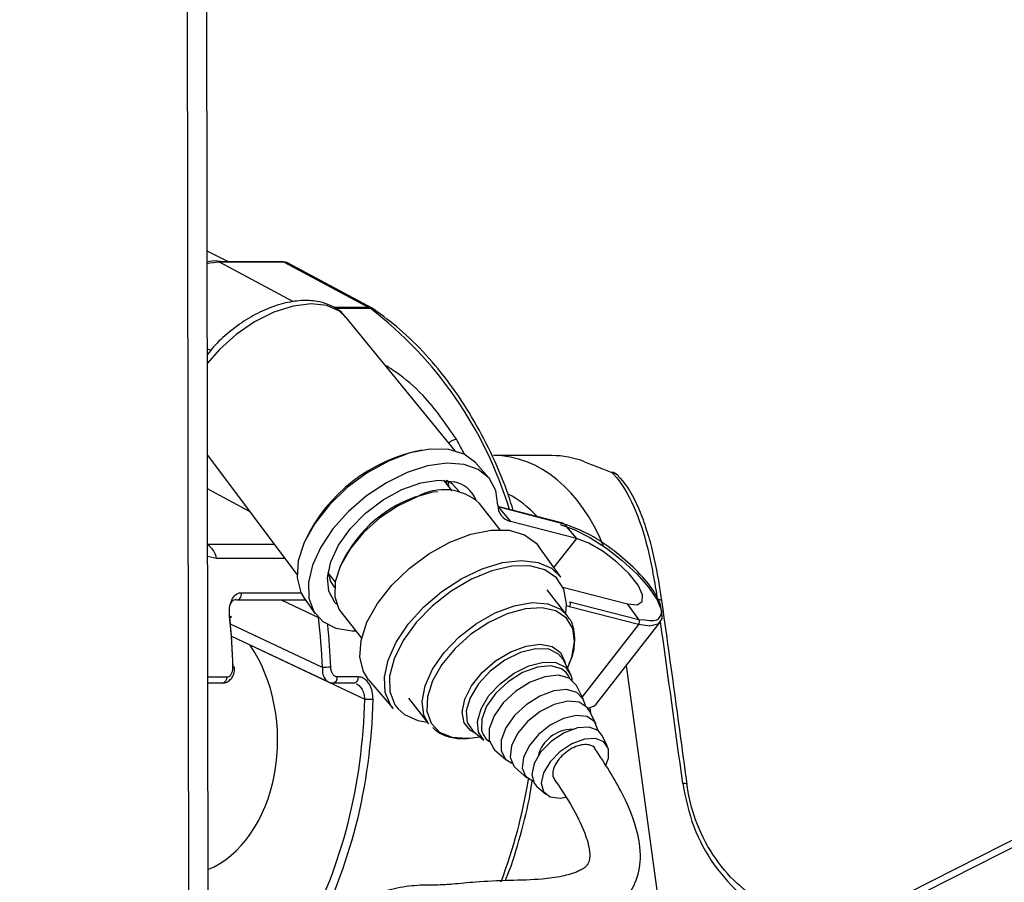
# Paper-space layout '3M DUO In Ground Anchor' of a CAD drawing. Header units: millimetres. Extents: x 10 to 10335, y 20 to 7920.
# Tile 57 of 116: x 5141 to 5207, y 3055 to 3113. Entities that reach past the tile are written whole.
import ezdxf

# ---------------------------------------------------------------- set-up
doc = ezdxf.new("R2010")
doc.units = ezdxf.units.MM
doc.layers.add('COMPONENT_GEOMETRY', color=7, linetype='Continuous')
doc.styles.add('SLDTEXTSTYLE0', font='TXT', dxfattribs={"width": 0.75})
doc.dimstyles.new('SLDDIMSTYLE1', dxfattribs={"dimtxt": 75, "dimasz": 3.302, "dimexe": 0, "dimexo": 0.0625, "dimgap": 18.75, "dimtad": 0, "dimtih": 1, "dimtoh": 1, "dimdec": 0, "dimrnd": 1e-09, "dimzin": 12, "dimdsep": 46, "dimtxsty": 'SLDTEXTSTYLE0', "dimsah": 1, "dimcen": 0.09, "dimadec": 0, "dimazin": 3, "dimtfac": 1, "dimtdec": 0, "dimtofl": 0, "dimtmove": 0, "dimatfit": 3, "dimfxl": 1, "dimfrac": 2, "dimtolj": 1, "dimtzin": 12, "dimarcsym": 0})

# ---------------------------------------------------------------- blocks, each defined once
blk = doc.blocks.new('_D_22')
at = {"layer": 'COMPONENT_GEOMETRY', "color": 7}
for p, q in [((639.005, 3169.172), (6134.314, 3169.172)), ((6131.139, 3169.172), (6131.139, 2114.817)), ((6131.139, 941.399), (6131.139, 1995.754)), ((3715.959, 941.399), (6134.314, 941.399))]:
    blk.add_line(p, q, dxfattribs=at)
for points in [[(6131.139, 3169.172), (6130.631, 3165.87), (6131.647, 3165.87)], [(6131.139, 941.399), (6131.647, 944.701), (6130.631, 944.701)]]:
    blk.add_solid(points, dxfattribs=at)
at = {"layer": 'COMPONENT_GEOMETRY', "color": 7, "insert": (6020.306, 2092.434), "char_height": 75, "attachment_point": 1, "style": 'SLDTEXTSTYLE0'}
blk.add_mtext('2228', dxfattribs=at)

psp = doc.layouts.new('3M DUO In Ground Anchor')

# ---------------------------------------------------------------- linework, layer by layer
at = {"color": 8, "linetype": 'Continuous', "lineweight": 25}
for p, q in [((5190.772, 3048.774), (5456.148, 3183.239)), ((5152.116, 3026.546), (5151.921, 3172.315)), ((5159.1, 3093.703), (5154.13, 3096.366)), ((5164.146, 3093.325), (5161.788, 3093.325)), ((5161.868, 3093.272), (5164.234, 3093.272)), ((5153.549, 3090.439), (5153.316, 3090.557)), ((5169.434, 3081.687), (5169.491, 3081.344)), ((5156.149, 3079.653), (5153.328, 3081.164)), ((5178.053, 3077.838), (5176.542, 3075.906)), ((5153.333, 3077.45), (5157.8, 3077.45)), ((5153.935, 3076.497), (5153.335, 3076.639)), ((5158.513, 3076.497), (5153.935, 3076.497)), ((5161.544, 3075.353), (5161.419, 3075.414)), ((5155.594, 3074.206), (5159.593, 3074.206)), ((5158.258, 3073.719), (5160.771, 3072.535)), ((5161.028, 3069.188), (5154.868, 3072.091)), ((5182.22, 3072.063), (5178.441, 3067.231)), ((5183.701, 3052.611), (5181.411, 3069.331)), ((5153.345, 3068.557), (5154.624, 3068.557)), ((5178.948, 3066.485), (5178.993, 3066.151))]:
    psp.add_line(p, q, dxfattribs=at)
at = {"color": 7, "linetype": 'Continuous', "lineweight": 25}
for p, q in [((5455.208, 3183.248), (5192.38, 3050.073)), ((5153.398, 3028.942), (5153.198, 3178.621)), ((5154.742, 3096.386), (5153.307, 3097.114)), ((5158.395, 3096.386), (5154.055, 3096.386)), ((5158.47, 3096.366), (5154.13, 3096.366)), ((5158.47, 3096.366), (5164.146, 3093.325)), ((5164.367, 3093.272), (5158.692, 3096.312)), ((5164.491, 3093.196), (5164.367, 3093.272)), ((5169.936, 3083.723), (5162.631, 3092.658)), ((5153.325, 3083.423), (5159.323, 3075.416)), ((5176.389, 3083.396), (5172.494, 3083.396)), ((5172.18, 3081.898), (5171.347, 3082.873)), ((5169.726, 3081.043), (5169.176, 3081.746)), ((5172.945, 3078.431), (5171.567, 3080.192)), ((5177.153, 3078.858), (5172.797, 3079.986)), ((5172.798, 3079.967), (5172.813, 3079.951)), ((5172.813, 3079.951), (5173.635, 3078.982)), ((5177.231, 3078.807), (5172.813, 3079.951)), ((5178.053, 3077.838), (5173.635, 3078.982)), ((5177.231, 3078.807), (5178.053, 3077.838)), ((5177.011, 3075.25), (5175.546, 3077.296)), ((5161.4, 3075.538), (5161.891, 3074.91)), ((5177.443, 3072.685), (5176.096, 3074.407)), ((5177.148, 3074.577), (5181.485, 3073.455)), ((5159.809, 3073.842), (5160.555, 3072.799)), ((5155.318, 3073.719), (5159.833, 3073.719)), ((5159.833, 3073.719), (5159.84, 3073.719)), ((5182.22, 3072.063), (5177.601, 3073.258)), ((5177.624, 3073.6), (5182.243, 3072.405)), ((5182.243, 3072.405), (5181.485, 3073.455)), ((5162.275, 3072.919), (5163.653, 3071.158)), ((5179.374, 3066.727), (5183.676, 3072.226)), ((5182.243, 3072.405), (5182.616, 3072.38)), ((5154.938, 3071.286), (5161.445, 3068.22)), ((5156.164, 3070.706), (5163.867, 3067.075)), ((5155.155, 3069.199), (5155.156, 3069.2)), ((5177.62, 3068.836), (5177.179, 3069.699)), ((5177.465, 3069.138), (5177.644, 3069.597)), ((5163.443, 3068.557), (5162.028, 3068.557)), ((5153.346, 3068.151), (5154.341, 3068.151)), ((5161.746, 3068.151), (5163.16, 3068.151)), ((5164.131, 3068.361), (5165.764, 3066.447)), ((5178.531, 3067.054), (5178.06, 3067.975)), ((5166.803, 3067.133), (5168.151, 3065.412)), ((5179.379, 3065.396), (5178.908, 3066.317)), ((5167.438, 3065.641), (5168.054, 3065.536)), ((5171.101, 3064.475), (5171.589, 3064.538)), ((5171.113, 3064.951), (5171.845, 3064.316)), ((5180.133, 3063.922), (5179.756, 3064.659)), ((5170.889, 3064.453), (5171.101, 3064.475)), ((5172.575, 3063.681), (5173.356, 3063.003)), ((5173.981, 3062.46), (5174.762, 3061.781)), ((5175.387, 3061.239), (5176.011, 3060.696))]:
    psp.add_line(p, q, dxfattribs=at)
at = {"color": 7, "linetype": 'Continuous', "lineweight": 25, "flags": 128}
for points in [[(5153.308, 3096.412), (5153.805, 3096.472), (5154.622, 3096.386)], [(5154.13, 3096.366), (5153.48, 3096.297), (5153.308, 3096.257)], [(5154.055, 3096.386), (5154.089, 3096.382), (5154.13, 3096.366)], [(5158.395, 3096.386), (5158.429, 3096.382), (5158.47, 3096.366)], [(5171.347, 3082.873), (5171.311, 3082.915), (5170.532, 3083.5), (5169.499, 3083.813), (5168.264, 3083.837), (5166.893, 3083.573), (5165.456, 3083.032), (5164.029, 3082.244), (5162.686, 3081.249), (5161.497, 3080.099), (5160.523, 3078.855), (5159.816, 3077.58), (5159.413, 3076.342), (5159.334, 3075.205), (5159.583, 3074.228), (5159.809, 3073.842)], [(5172.794, 3080.074), (5172.645, 3081.064), (5172.201, 3081.873), (5171.482, 3082.464), (5170.524, 3082.808), (5169.371, 3082.889), (5168.079, 3082.704), (5166.708, 3082.26), (5165.324, 3081.579), (5163.993, 3080.693), (5162.777, 3079.645), (5161.735, 3078.484), (5160.916, 3077.266), (5160.358, 3076.047), (5160.089, 3074.887), (5160.121, 3073.839), (5160.453, 3072.955), (5161.068, 3072.275), (5161.938, 3071.832), (5163.022, 3071.648), (5163.274, 3071.643)], [(5161.985, 3073.436), (5161.87, 3073.556), (5161.461, 3074.297), (5161.365, 3075.225), (5161.587, 3076.282), (5162.114, 3077.4), (5162.911, 3078.51), (5163.93, 3079.543), (5165.106, 3080.432), (5166.365, 3081.123), (5167.628, 3081.571), (5168.816, 3081.749), (5169.854, 3081.646)], [(5170.215, 3080.978), (5169.762, 3081.487), (5169.343, 3081.729)], [(5180.437, 3082.262), (5180.48, 3082.293), (5180.49, 3082.292)], [(5167.379, 3080.637), (5166.105, 3080.039), (5164.882, 3079.223), (5163.788, 3078.239), (5162.89, 3077.149), (5162.245, 3076.023), (5161.894, 3074.929), (5161.859, 3073.938), (5162.142, 3073.111), (5162.275, 3072.919)], [(5167.262, 3080.628), (5168.465, 3080.957), (5168.756, 3080.998)], [(5164.131, 3068.361), (5163.776, 3068.919), (5163.537, 3069.885), (5163.619, 3071.006), (5164.02, 3072.226), (5164.717, 3073.48), (5165.675, 3074.705), (5166.845, 3075.838), (5168.166, 3076.819), (5169.57, 3077.598), (5170.985, 3078.135), (5172.337, 3078.403), (5173.557, 3078.387), (5174.583, 3078.089), (5175.36, 3077.523), (5175.546, 3077.296)], [(5176.964, 3078.778), (5177.907, 3078.442), (5178.964, 3077.901), (5180.065, 3077.191), (5181.133, 3076.36), (5182.096, 3075.465), (5182.889, 3074.567), (5183.457, 3073.727), (5183.761, 3073.002), (5183.782, 3072.443), (5183.516, 3072.086), (5182.984, 3071.956), (5182.22, 3072.063)], [(5181.485, 3073.455), (5182.117, 3073.396), (5182.467, 3073.609), (5182.491, 3074.068), (5182.187, 3074.717), (5181.591, 3075.478), (5180.775, 3076.26), (5179.838, 3076.968), (5178.893, 3077.516), (5178.053, 3077.838)], [(5177.346, 3072.809), (5177.391, 3073.464), (5177.21, 3074.431), (5176.718, 3075.201), (5175.943, 3075.732), (5174.925, 3075.996), (5173.72, 3075.977), (5172.392, 3075.678), (5171.014, 3075.115), (5169.659, 3074.317), (5168.4, 3073.328), (5167.306, 3072.201), (5166.436, 3070.997), (5165.835, 3069.781), (5165.538, 3068.618), (5165.559, 3067.571), (5165.897, 3066.696), (5166.106, 3066.419)], [(5161.389, 3075.593), (5161.582, 3074.948), (5161.845, 3074.564)], [(5155.227, 3073.74), (5155.301, 3073.72), (5155.318, 3073.719)], [(5154.822, 3072.535), (5154.87, 3072.547), (5154.905, 3072.559), (5154.926, 3072.571), (5154.932, 3072.581), (5154.924, 3072.589), (5154.9, 3072.595), (5154.863, 3072.6), (5154.814, 3072.601)], [(5171.845, 3064.316), (5171.49, 3064.846), (5171.424, 3065.577), (5171.667, 3066.423), (5172.197, 3067.302), (5172.961, 3068.128), (5173.885, 3068.819), (5174.877, 3069.308)], [(5177.376, 3068.859), (5177.065, 3069.105), (5176.341, 3069.303), (5175.437, 3069.213), (5174.45, 3068.846), (5173.488, 3068.24), (5172.655, 3067.462), (5172.04, 3066.595), (5171.711, 3065.734), (5171.704, 3064.972), (5171.796, 3064.707)], [(5174.877, 3069.308), (5175.842, 3069.548), (5176.684, 3069.515), (5177.321, 3069.211), (5177.691, 3068.667), (5177.763, 3068.331)], [(5178.06, 3067.975), (5178.047, 3068), (5177.581, 3068.466), (5176.854, 3068.665), (5175.947, 3068.575), (5174.957, 3068.206), (5173.991, 3067.598), (5173.154, 3066.817), (5172.538, 3065.947), (5172.208, 3065.084), (5172.2, 3064.319), (5172.516, 3063.736), (5172.575, 3063.681)], [(5178.656, 3066.635), (5178.519, 3067.077), (5178.079, 3067.517), (5177.393, 3067.705), (5176.537, 3067.62), (5175.603, 3067.272), (5174.692, 3066.698), (5173.903, 3065.961), (5173.321, 3065.141), (5173.009, 3064.326), (5173.002, 3063.604), (5173.3, 3063.055), (5173.733, 3062.782)], [(5178.908, 3066.317), (5178.786, 3066.503), (5178.248, 3066.858), (5177.478, 3066.933), (5176.568, 3066.72), (5175.629, 3066.244), (5174.774, 3065.564), (5174.106, 3064.76), (5173.705, 3063.93), (5173.62, 3063.174), (5173.861, 3062.583), (5173.981, 3062.46)], [(5178.816, 3066.465), (5179.215, 3066.587), (5179.374, 3066.727)], [(5179.495, 3064.97), (5179.491, 3065.017), (5179.265, 3065.57), (5178.761, 3065.903), (5178.039, 3065.973), (5177.186, 3065.774), (5176.306, 3065.328), (5175.505, 3064.69), (5174.879, 3063.937), (5174.503, 3063.159), (5174.424, 3062.45), (5174.65, 3061.897), (5175.147, 3061.567)], [(5179.756, 3064.659), (5179.507, 3064.962), (5178.91, 3065.197), (5178.118, 3065.148), (5177.237, 3064.82), (5176.387, 3064.257), (5175.682, 3063.537), (5175.219, 3062.756), (5175.058, 3062.019), (5175.222, 3061.426), (5175.387, 3061.239)], [(5180.014, 3062.585), (5180.203, 3063.109), (5180.201, 3063.746), (5179.898, 3064.208), (5179.335, 3064.43), (5178.587, 3064.383), (5177.757, 3064.074), (5176.955, 3063.543), (5176.29, 3062.864), (5175.853, 3062.127), (5175.701, 3061.432), (5175.856, 3060.873), (5176.297, 3060.525), (5176.964, 3060.436), (5177.341, 3060.491)], [(5185.47, 3061.328), (5185.477, 3061.346), (5185.477, 3061.35)]]:
    psp.add_lwpolyline(points, dxfattribs=at)
at = {"color": 8, "linetype": 'Continuous', "lineweight": 25, "flags": 128}
for points in [[(5161.324, 3093.452), (5160.27, 3093.568), (5159.069, 3093.417), (5157.786, 3093.008), (5156.489, 3092.363), (5155.25, 3091.515), (5154.134, 3090.512), (5153.317, 3089.561)], [(5162.631, 3092.658), (5162.175, 3093.075), (5161.324, 3093.452)], [(5164.146, 3093.325), (5164.279, 3093.307), (5164.368, 3093.271)], [(5169.361, 3081.51), (5169.358, 3081.568), (5169.343, 3081.729)], [(5165.764, 3066.447), (5165.611, 3066.648), (5165.245, 3067.504), (5165.184, 3068.532), (5165.431, 3069.68), (5165.974, 3070.89), (5166.785, 3072.102), (5167.823, 3073.255), (5169.038, 3074.292), (5170.367, 3075.159), (5171.745, 3075.814), (5173.101, 3076.225), (5174.369, 3076.369), (5175.484, 3076.241), (5176.391, 3075.846), (5177.011, 3075.25)], [(5155.318, 3073.719), (5155.375, 3073.727), (5155.446, 3073.762), (5155.507, 3073.821), (5155.556, 3073.902), (5155.588, 3073.997), (5155.601, 3074.101), (5155.594, 3074.206)], [(5159.84, 3073.719), (5159.89, 3073.727), (5159.891, 3073.727)], [(5168.151, 3065.412), (5167.838, 3065.993), (5167.713, 3066.909), (5167.908, 3067.96), (5168.409, 3069.079), (5169.187, 3070.196), (5170.191, 3071.241), (5171.359, 3072.148), (5172.617, 3072.86), (5173.887, 3073.333), (5175.088, 3073.537), (5176.145, 3073.459), (5176.992, 3073.103), (5177.443, 3072.685)], [(5177.644, 3069.597), (5177.744, 3069.881), (5177.934, 3070.905), (5177.812, 3071.799), (5177.386, 3072.505), (5176.683, 3072.98), (5175.748, 3073.193), (5174.638, 3073.131), (5173.423, 3072.799)], [(5177.601, 3073.258), (5177.474, 3073.297), (5177.391, 3073.329)], [(5173.423, 3072.799), (5172.181, 3072.216), (5170.988, 3071.42), (5169.921, 3070.461), (5169.045, 3069.398), (5168.417, 3068.299), (5168.075, 3067.233), (5168.041, 3066.266), (5168.317, 3065.46), (5168.885, 3064.865), (5169.711, 3064.519), (5170.742, 3064.442), (5170.889, 3064.453)], [(5171.322, 3064.77), (5170.968, 3064.958), (5170.535, 3065.484), (5170.397, 3066.206), (5170.567, 3067.06), (5171.029, 3067.97), (5171.742, 3068.856), (5172.643, 3069.638), (5173.652, 3070.248), (5174.68, 3070.631), (5175.634, 3070.752), (5176.431, 3070.602), (5176.999, 3070.194), (5177.287, 3069.563), (5177.302, 3069.473)], [(5177.179, 3069.699), (5176.865, 3070.093), (5176.196, 3070.411), (5175.311, 3070.447), (5174.298, 3070.195), (5173.256, 3069.681), (5172.286, 3068.955), (5171.483, 3068.088), (5170.927, 3067.165), (5170.671, 3066.276), (5170.741, 3065.509), (5171.113, 3064.951)], [(5177.614, 3068.447), (5177.53, 3068.64), (5177.376, 3068.859)], [(5166.106, 3066.419), (5166.535, 3066.041), (5167.438, 3065.641)], [(5171.796, 3064.707), (5172.018, 3064.392), (5172.224, 3064.228)]]:
    psp.add_lwpolyline(points, dxfattribs=at)
at = {"color": 7, "linetype": 'Continuous', "lineweight": 25}
for centre, radius, start, end in [((5163.704, 3092.503), 0.934, 55.42191, 61.7746), ((5169.774, 3072.991), 10.968, 100.9151, 154.75706), ((5176.391, 3077.215), 6.182, 68.98081, 90.01427), ((5180.137, 3081.356), 1, 42.97563, 69.33084), ((5169.165, 3077.513), 3.598, 48.13064, 119.7612), ((5169.438, 3079.634), 2.054, 23.41537, 78.3334), ((5170.196, 3072.401), 8.734, 109.62314, 156.7984), ((5173.862, 3080.026), 1.068, 177.42789, 257.72381), ((5177.114, 3078.711), 0.152, 39.36646, 75.01845), ((5177.369, 3073.446), 0.298, 321.04316, 31.23335), ((5181.988, 3072.25), 0.298, 321.04316, 31.23335), ((5161.769, 3055.031), 14.177, 90.73009, 92.99784), ((5164.394, 3078.238), 11.175, 267.29869, 270.17496), ((5177.807, 3062.648), 2.403, 90.67699, 165.42569)]:
    psp.add_arc(centre, radius, start, end, dxfattribs=at)
at = {"color": 8, "linetype": 'Continuous', "lineweight": 25}
for centre, radius, start, end in [((5148.017, 3072.086), 26.68, 16.77833, 52.56628), ((5164.245, 3092.832), 0.44, 55.92267, 91.44667), ((5170.144, 3083.605), 0.894, 98.25455, 134.83127), ((5180.332, 3081.53), 0.739, 42.79125, 81.77384), ((5152.539, 3076.257), 1.417, 9.7379, 55.86702), ((5183.563, 3073.31), 0.425, 58.78806, 100.37149), ((5155.071, 3068.724), 0.484, 79.89922, 93.84636), ((5154.262, 3068.508), 0.366, 282.52953, 7.83359), ((5161.666, 3068.508), 0.365, 282.52028, 7.83467), ((5163.081, 3068.508), 0.366, 282.52953, 7.83359), ((5139.381, 3067.514), 35.939, 339.31769, 350.71164), ((5185.247, 3060.987), 0.429, 57.56654, 99.0006)]:
    psp.add_arc(centre, radius, start, end, dxfattribs=at)
at = {"color": 7, "linetype": 'Continuous', "lineweight": 25}
for centre, major_axis, ratio, start_param, end_param in [((5158.228, 3095.427), (0.459, 0.889), 0.664219, 6.272915, 6.613385), ((5135.571, 3068.094), (0.223, 28), 0.695633, 4.757668, 4.879621), ((5135.858, 3068.091), (0.223, 27.6), 0.695467, 4.757744, 4.879697), ((5141.211, 3068.091), (-0.238, 27.599), 0.718698, 4.745927, 4.86788), ((5151.491, 3064.377), (-0.078, 9.1), 0.718698, 3.419769, 5.475292), ((5144.04, 3068.091), (-0.238, 27.599), 0.718698, 4.053659, 4.669369), ((5144.318, 3068.094), (-0.238, 27.999), 0.718532, 4.053752, 4.669462)]:
    psp.add_ellipse(centre, major_axis=major_axis, ratio=ratio, start_param=start_param, end_param=end_param, dxfattribs=at)
at = {"color": 8, "linetype": 'Continuous', "lineweight": 25}
for centre, major_axis, ratio, start_param, end_param in [((5154.899, 3068.094), (-2.741, 27.934), 0.698689, 5.226191, 5.269486), ((5172.48, 3071.396), (0.062, 12), 0.707093, 5.232864, 6.288722), ((5171.065, 3071.405), (0.062, 10), 0.707087, 5.627616, 5.941591), ((5141.489, 3068.094), (-0.238, 27.999), 0.718532, 4.74602, 4.84868), ((5161.58, 3071.9), (-27.398, 193.11), 0.112522, 4.642093, 4.698246)]:
    psp.add_ellipse(centre, major_axis=major_axis, ratio=ratio, start_param=start_param, end_param=end_param, dxfattribs=at)
at = {"color": 7, "linetype": 'Continuous', "lineweight": 25}
for points, knots in [([(5162.572, 3092.672), (5162.513, 3092.757), (5162.277, 3093.1), (5161.621, 3093.479), (5160.687, 3093.778), (5159.603, 3093.825), (5158.41, 3093.63), (5157.154, 3093.189), (5155.908, 3092.528), (5154.749, 3091.68), (5153.86, 3090.867), (5153.452, 3090.324), (5153.316, 3090.143)], [0, 0, 0, 0, 0.034899, 0.139318, 0.244095, 0.354229, 0.470031, 0.588244, 0.706186, 0.823756, 0.941424, 1, 1, 1, 1]), ([(5173.825, 3079.719), (5173.688, 3080.16), (5173.265, 3081.512), (5172.337, 3083.626), (5171.066, 3086.031), (5169.606, 3088.229), (5167.985, 3090.196), (5166.279, 3091.877), (5165.067, 3092.771), (5164.491, 3093.196)], [0, 0, 0, 0, 0.07561, 0.232138, 0.388722, 0.545331, 0.701897, 0.858322, 1, 1, 1, 1]), ([(5178.608, 3082.985), (5178.903, 3082.87), (5179.451, 3082.656), (5180.126, 3082.386), (5180.437, 3082.262)], [0, 0, 0, 0, 0.538139, 1, 1, 1, 1]), ([(5180.437, 3082.262), (5180.475, 3082.223), (5181.03, 3081.645), (5181.926, 3080.168), (5182.898, 3077.25), (5183.29, 3074.905), (5183.487, 3073.728)], [0, 0, 0, 0, 0.024677, 0.367477, 0.682495, 1, 1, 1, 1]), ([(5182.869, 3078.083), (5182.728, 3078.533), (5182.424, 3079.505), (5181.815, 3080.754), (5181.294, 3081.622), (5180.918, 3081.964), (5180.857, 3082.019)], [0, 0, 0, 0, 0.277954, 0.599947, 0.935845, 1, 1, 1, 1]), ([(5183.777, 3073.668), (5183.722, 3074.055), (5183.588, 3075.011), (5183.295, 3076.457), (5183.05, 3077.549), (5182.882, 3078.045), (5182.869, 3078.083)], [0, 0, 0, 0, 0.242293, 0.598367, 0.969141, 1, 1, 1, 1]), ([(5154.814, 3072.601), (5154.805, 3072.803), (5154.786, 3073.205), (5154.93, 3073.729), (5155.184, 3074.087), (5155.435, 3074.201), (5155.572, 3074.205), (5155.594, 3074.206)], [0, 0, 0, 0, 0.256919, 0.513405, 0.754499, 0.960356, 1, 1, 1, 1]), ([(5155.227, 3073.74), (5155.212, 3073.739), (5155.132, 3073.736), (5155.046, 3073.698), (5154.949, 3073.62), (5154.92, 3073.555), (5154.899, 3073.507)], [0, 0, 0, 0, 0.107015, 0.548698, 0.670549, 1, 1, 1, 1]), ([(5185.477, 3061.35), (5185.339, 3062.376), (5184.788, 3066.484), (5184.214, 3070.592), (5183.783, 3073.673)], [0, 0, 0, 0, 0.249839, 1, 1, 1, 1]), ([(5177.574, 3069.469), (5177.605, 3069.529), (5177.82, 3069.949), (5177.966, 3070.72), (5177.944, 3071.67), (5177.705, 3072.388), (5177.409, 3072.682), (5177.305, 3072.786)], [0, 0, 0, 0, 0.047466, 0.331912, 0.616536, 0.865116, 1, 1, 1, 1]), ([(5154.34, 3068.16), (5154.422, 3068.165), (5154.593, 3068.175), (5154.822, 3068.321), (5155.01, 3068.547), (5155.139, 3068.851), (5155.146, 3069.084), (5155.15, 3069.2)], [0, 0, 0, 0, 0.169356, 0.354523, 0.550928, 0.775664, 1, 1, 1, 1]), ([(5154.624, 3068.557), (5154.646, 3068.559), (5154.716, 3068.564), (5154.833, 3068.626), (5154.949, 3068.772), (5155.028, 3068.975), (5155.035, 3069.129), (5155.038, 3069.206)], [0, 0, 0, 0, 0.092764, 0.303377, 0.529018, 0.764291, 1, 1, 1, 1]), ([(5162.028, 3068.557), (5162.007, 3068.559), (5161.937, 3068.564), (5161.818, 3068.626), (5161.697, 3068.772), (5161.611, 3068.975), (5161.596, 3069.129), (5161.588, 3069.206)], [0, 0, 0, 0, 0.092764, 0.303377, 0.529018, 0.764291, 1, 1, 1, 1]), ([(5164.428, 3067.063), (5164.419, 3067.237), (5164.402, 3067.585), (5164.218, 3068.046), (5163.946, 3068.386), (5163.667, 3068.54), (5163.497, 3068.553), (5163.443, 3068.557)], [0, 0, 0, 0, 0.229596, 0.458557, 0.683898, 0.89784, 1, 1, 1, 1]), ([(5161.443, 3068.232), (5161.462, 3068.219), (5161.551, 3068.159), (5161.66, 3068.157), (5161.746, 3068.155)], [0, 0, 0, 0, 0.21768, 1, 1, 1, 1]), ([(5168.432, 3065.158), (5168.577, 3065.027), (5168.932, 3064.705), (5169.733, 3064.478), (5170.42, 3064.384), (5170.837, 3064.457), (5170.888, 3064.466)], [0, 0, 0, 0, 0.24087, 0.589004, 0.949488, 1, 1, 1, 1]), ([(5163.849, 3048.524), (5163.862, 3048.783), (5163.885, 3049.239), (5164.203, 3049.94), (5165.068, 3050.626), (5166.469, 3050.954), (5168.081, 3051.26), (5169.506, 3051.476), (5170.936, 3051.421), (5172.455, 3051.343), (5174.072, 3051.393), (5175.836, 3051.565), (5177.778, 3051.816), (5179.319, 3052.265), (5180.424, 3052.869), (5181.114, 3053.431), (5181.634, 3054.06), (5182.167, 3055.028), (5182.458, 3056.548), (5182.081, 3058.688), (5180.982, 3061.198), (5179.843, 3062.93), (5179.199, 3063.909)], [0, 0, 0, 0, 0.022114, 0.038898, 0.072368, 0.146112, 0.207471, 0.244247, 0.286127, 0.338205, 0.395148, 0.456563, 0.515372, 0.570689, 0.597552, 0.623298, 0.646213, 0.667452, 0.719434, 0.785484, 0.878679, 1, 1, 1, 1]), ([(5179.302, 3063.737), (5179.296, 3063.752), (5179.254, 3063.872), (5179.02, 3063.987), (5178.632, 3064.053), (5178.148, 3063.953), (5177.643, 3063.719), (5177.173, 3063.375), (5176.791, 3062.954), (5176.533, 3062.509), (5176.454, 3062.099), (5176.475, 3061.823), (5176.569, 3061.736), (5176.584, 3061.722)], [0, 0, 0, 0, 0.014952, 0.121625, 0.228834, 0.338123, 0.443719, 0.553788, 0.658935, 0.767914, 0.87413, 0.981045, 1, 1, 1, 1]), ([(5176.563, 3061.707), (5176.94, 3061.154), (5177.664, 3060.092), (5178.455, 3058.558), (5178.874, 3057.377), (5178.971, 3056.621), (5178.921, 3056.209), (5178.83, 3056.009), (5178.722, 3055.878), (5178.599, 3055.768), (5178.415, 3055.646), (5177.919, 3055.395), (5177.007, 3055.154), (5175.531, 3054.95), (5173.509, 3054.919), (5171.404, 3054.829), (5169.926, 3054.665), (5168.816, 3054.592), (5167.653, 3054.612), (5166.241, 3054.483), (5164.671, 3054.043), (5163.36, 3053.504), (5162.255, 3052.758), (5161.327, 3051.785), (5160.579, 3050.304), (5160.493, 3049.124), (5160.449, 3048.519)], [0, 0, 0, 0, 0.081486, 0.156453, 0.209812, 0.236252, 0.25203, 0.260861, 0.264637, 0.269364, 0.275859, 0.284673, 0.321191, 0.366568, 0.438207, 0.515031, 0.575326, 0.614341, 0.653061, 0.706238, 0.760366, 0.814827, 0.849626, 0.893233, 0.94525, 1, 1, 1, 1]), ([(5173.286, 3054.896), (5173.332, 3055.005), (5173.742, 3055.969), (5174.312, 3057.934), (5174.873, 3060.077), (5175.055, 3061.334), (5175.097, 3061.618)], [0, 0, 0, 0, 0.052745, 0.466111, 0.879454, 1, 1, 1, 1]), ([(5185.18, 3061.412), (5185.38, 3060.431), (5185.781, 3058.469), (5187.241, 3055.857), (5188.666, 3054.275), (5189.555, 3053.585), (5189.765, 3053.422)], [0, 0, 0, 0, 0.300216, 0.600334, 0.905591, 1, 1, 1, 1]), ([(5189.61, 3054.064), (5189.421, 3054.213), (5188.627, 3054.836), (5187.339, 3056.268), (5186.105, 3058.549), (5185.615, 3060.331), (5185.486, 3061.216), (5185.47, 3061.328)], [0, 0, 0, 0, 0.095474, 0.402352, 0.701252, 0.962182, 1, 1, 1, 1])]:
    psp.add_open_spline(points, degree=3, knots=knots, dxfattribs=at)
at = {"color": 8, "linetype": 'Continuous', "lineweight": 25}
for points, knots in [([(5170.016, 3084.489), (5169.32, 3085.507), (5168.186, 3087.166), (5166.402, 3088.722), (5165.487, 3089.296), (5165.267, 3089.434)], [0, 0, 0, 0, 0.546779, 0.891108, 1, 1, 1, 1]), ([(5182.616, 3072.38), (5182.847, 3072.348), (5183.444, 3072.265), (5183.824, 3072.706), (5183.704, 3073.574), (5182.962, 3074.772), (5181.732, 3076.093), (5180.205, 3077.332), (5178.579, 3078.343), (5177.681, 3078.653), (5177.231, 3078.807)], [0, 0, 0, 0, 0.08272, 0.21376, 0.3448, 0.47584, 0.606879, 0.73792, 0.86896, 1, 1, 1, 1]), ([(5161.028, 3069.188), (5161.028, 3069.066), (5161.028, 3068.822), (5161.142, 3068.508), (5161.29, 3068.299), (5161.41, 3068.249), (5161.451, 3068.233)], [0, 0, 0, 0, 0.2847616, 0.5725712, 0.8539283, 1, 1, 1, 1]), ([(5163.302, 3068.097), (5163.346, 3068.078), (5163.477, 3068.019), (5163.659, 3067.789), (5163.819, 3067.458), (5163.851, 3067.203), (5163.867, 3067.075)], [0, 0, 0, 0, 0.140241, 0.422022, 0.710545, 1, 1, 1, 1])]:
    psp.add_open_spline(points, degree=3, knots=knots, dxfattribs=at)

# ---------------------------------------------------------------- dimensions: what is measured, and where the dimension line sits
at = {"layer": 'COMPONENT_GEOMETRY', "color": 7}
dim = psp.add_linear_dim(base=(6131.139, 941.399), p1=(637.735, 3169.172), p2=(3714.689, 941.399), angle=90, dimstyle='SLDDIMSTYLE1', dxfattribs=at)
dim.commit()
dim.dimension.update_dxf_attribs({"geometry": '_D_22', "text_midpoint": (6131.139, 2055.285), "dimtype": 160})

doc.saveas('drawing.dxf')
